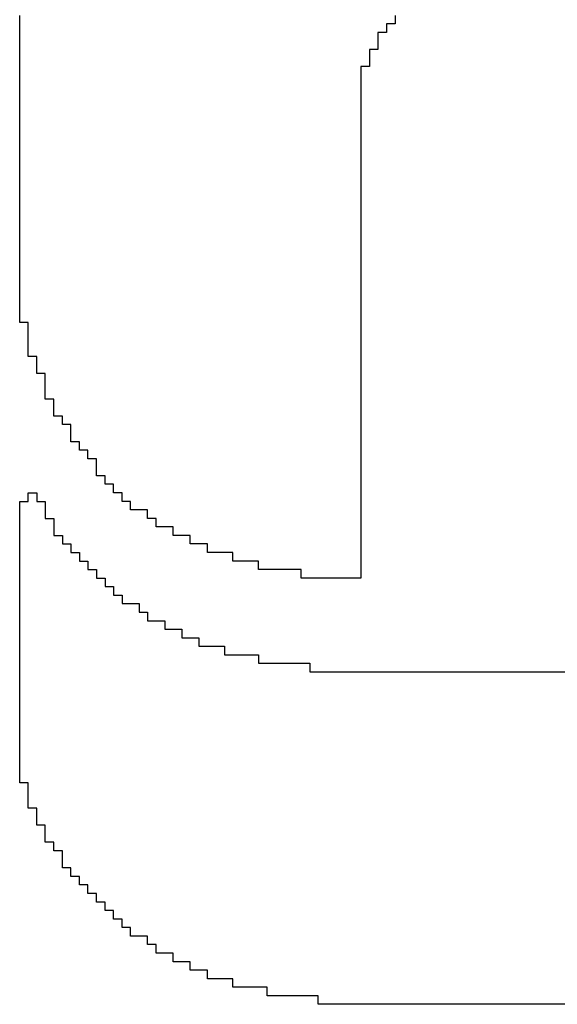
# Model space of a CAD drawing. Header units: millimetres. Extents: x -1.5 to 11.1, y -3 to 5.
# Tile 8 of 256: x 0.2222 to 0.2512, y 0.7883 to 0.8416. Entities that reach past the tile are written whole.
import ezdxf

# ---------------------------------------------------------------- set-up
doc = ezdxf.new("R2010")
doc.units = ezdxf.units.MM
doc.header["$MEASUREMENT"] = 0
doc.layers.add('TopOverlay', color=2, linetype='Continuous', true_color=0xffff00)

# ---------------------------------------------------------------- blocks, each defined once
blk = doc.blocks.new('GRF_2021_F____17')
at = {"layer": 'TopOverlay'}
for p, q in [((-0.377848, 0.016369), (-0.377848, 0.01683)), ((-0.35756, 0.01683), (-0.35756, 0.016369)), ((-0.377848, 0.015908), (-0.377848, 0.016369)), ((-0.35756, 0.016369), (-0.358021, 0.016369)), ((-0.358021, 0.016369), (-0.358021, 0.015908)), ((-0.377848, 0.015447), (-0.377848, 0.015908)), ((-0.377848, 0.014986), (-0.377848, 0.015447)), ((-0.358021, 0.015908), (-0.358482, 0.015908)), ((-0.358482, 0.015908), (-0.358482, 0.015447)), ((-0.358482, 0.015447), (-0.358482, 0.014986)), ((-0.377848, 0.014524), (-0.377848, 0.014986)), ((-0.358482, 0.014986), (-0.358943, 0.014986)), ((-0.358943, 0.014986), (-0.358943, 0.014524)), ((-0.377848, 0.014063), (-0.377848, 0.014524)), ((-0.358943, 0.014524), (-0.358943, 0.014063)), ((-0.377848, 0.013602), (-0.377848, 0.014063)), ((-0.358943, 0.014063), (-0.359404, 0.014063)), ((-0.359404, 0.014063), (-0.359404, 0.013602)), ((-0.377848, 0.013141), (-0.377848, 0.013602)), ((-0.359404, 0.013602), (-0.359404, 0.013141)), ((-0.377848, 0.01268), (-0.377848, 0.013141)), ((-0.359404, 0.013141), (-0.359404, 0.01268)), ((-0.377848, 0.012219), (-0.377848, 0.01268)), ((-0.359404, 0.01268), (-0.359404, 0.012219)), ((-0.377848, 0.011758), (-0.377848, 0.012219)), ((-0.377848, 0.011297), (-0.377848, 0.011758)), ((-0.359404, 0.012219), (-0.359404, 0.011758)), ((-0.359404, 0.011758), (-0.359404, 0.011297)), ((-0.377848, 0.010836), (-0.377848, 0.011297)), ((-0.359404, 0.011297), (-0.359404, 0.010836)), ((-0.377848, 0.010375), (-0.377848, 0.010836)), ((-0.359404, 0.010836), (-0.359404, 0.010375)), ((-0.377848, 0.009914), (-0.377848, 0.010375)), ((-0.359404, 0.010375), (-0.359404, 0.009914)), ((-0.377848, 0.009452), (-0.377848, 0.009914)), ((-0.359404, 0.009914), (-0.359404, 0.009452)), ((-0.377848, 0.008991), (-0.377848, 0.009452)), ((-0.359404, 0.009452), (-0.359404, 0.008991)), ((-0.377848, 0.00853), (-0.377848, 0.008991)), ((-0.377848, 0.008069), (-0.377848, 0.00853)), ((-0.359404, 0.008991), (-0.359404, 0.00853)), ((-0.359404, 0.00853), (-0.359404, 0.008069)), ((-0.377848, 0.007608), (-0.377848, 0.008069)), ((-0.359404, 0.008069), (-0.359404, 0.007608)), ((-0.377848, 0.007147), (-0.377848, 0.007608)), ((-0.359404, 0.007608), (-0.359404, 0.007147)), ((-0.377848, 0.006686), (-0.377848, 0.007147)), ((-0.359404, 0.007147), (-0.359404, 0.006686)), ((-0.377848, 0.006225), (-0.377848, 0.006686)), ((-0.359404, 0.006686), (-0.359404, 0.006225)), ((-0.377848, 0.005764), (-0.377848, 0.006225)), ((-0.359404, 0.006225), (-0.359404, 0.005764)), ((-0.377848, 0.005303), (-0.377848, 0.005764)), ((-0.359404, 0.005764), (-0.359404, 0.005303)), ((-0.377848, 0.004842), (-0.377848, 0.005303)), ((-0.377848, 0.00438), (-0.377848, 0.004842)), ((-0.359404, 0.005303), (-0.359404, 0.004842)), ((-0.359404, 0.004842), (-0.359404, 0.00438)), ((-0.377848, 0.003919), (-0.377848, 0.00438)), ((-0.359404, 0.00438), (-0.359404, 0.003919)), ((-0.377848, 0.003458), (-0.377848, 0.003919)), ((-0.359404, 0.003919), (-0.359404, 0.003458)), ((-0.377848, 0.002997), (-0.377848, 0.003458)), ((-0.359404, 0.003458), (-0.359404, 0.002997)), ((-0.377848, 0.002536), (-0.377848, 0.002997)), ((-0.359404, 0.002997), (-0.359404, 0.002536)), ((-0.377848, 0.002075), (-0.377848, 0.002536)), ((-0.359404, 0.002536), (-0.359404, 0.002075)), ((-0.377848, 0.001614), (-0.377848, 0.002075)), ((-0.377848, 0.001153), (-0.377848, 0.001614)), ((-0.359404, 0.002075), (-0.359404, 0.001614)), ((-0.359404, 0.001614), (-0.359404, 0.001153)), ((-0.377848, 0.000692), (-0.377848, 0.001153)), ((-0.359404, 0.001153), (-0.359404, 0.000692)), ((-0.377848, 0.00023), (-0.377848, 0.000692)), ((-0.359404, 0.000692), (-0.359404, 0.00023)), ((-0.377387, 0.00023), (-0.377848, 0.00023)), ((-0.377387, -0.000231), (-0.377387, 0.00023)), ((-0.359404, 0.00023), (-0.359404, -0.000231)), ((-0.377387, -0.000692), (-0.377387, -0.000231)), ((-0.359404, -0.000231), (-0.359404, -0.000692)), ((-0.377387, -0.001153), (-0.377387, -0.000692)), ((-0.359404, -0.000692), (-0.359404, -0.001153)), ((-0.377387, -0.001614), (-0.377387, -0.001153)), ((-0.359404, -0.001153), (-0.359404, -0.001614)), ((-0.376926, -0.001614), (-0.377387, -0.001614)), ((-0.376926, -0.002075), (-0.376926, -0.001614)), ((-0.376926, -0.002536), (-0.376926, -0.002075)), ((-0.359404, -0.001614), (-0.359404, -0.002075)), ((-0.359404, -0.002075), (-0.359404, -0.002536)), ((-0.376465, -0.002536), (-0.376926, -0.002536)), ((-0.376465, -0.002997), (-0.376465, -0.002536)), ((-0.359404, -0.002536), (-0.359404, -0.002997)), ((-0.376465, -0.003458), (-0.376465, -0.002997)), ((-0.359404, -0.002997), (-0.359404, -0.003458)), ((-0.376465, -0.003919), (-0.376465, -0.003458)), ((-0.359404, -0.003458), (-0.359404, -0.003919)), ((-0.376004, -0.003919), (-0.376465, -0.003919)), ((-0.376004, -0.00438), (-0.376004, -0.003919)), ((-0.359404, -0.003919), (-0.359404, -0.00438)), ((-0.376004, -0.004842), (-0.376004, -0.00438)), ((-0.359404, -0.00438), (-0.359404, -0.004842)), ((-0.375543, -0.004842), (-0.376004, -0.004842)), ((-0.375543, -0.005303), (-0.375543, -0.004842)), ((-0.375082, -0.005303), (-0.375543, -0.005303)), ((-0.375082, -0.005764), (-0.375082, -0.005303)), ((-0.359404, -0.004842), (-0.359404, -0.005303)), ((-0.359404, -0.005303), (-0.359404, -0.005764)), ((-0.375082, -0.006225), (-0.375082, -0.005764)), ((-0.359404, -0.005764), (-0.359404, -0.006225)), ((-0.374621, -0.006225), (-0.375082, -0.006225)), ((-0.374621, -0.006686), (-0.374621, -0.006225)), ((-0.359404, -0.006225), (-0.359404, -0.006686)), ((-0.374159, -0.006686), (-0.374621, -0.006686)), ((-0.374159, -0.007147), (-0.374159, -0.006686)), ((-0.359404, -0.006686), (-0.359404, -0.007147)), ((-0.373698, -0.007147), (-0.374159, -0.007147)), ((-0.373698, -0.007608), (-0.373698, -0.007147)), ((-0.359404, -0.007147), (-0.359404, -0.007608)), ((-0.373698, -0.008069), (-0.373698, -0.007608)), ((-0.359404, -0.007608), (-0.359404, -0.008069)), ((-0.373237, -0.008069), (-0.373698, -0.008069)), ((-0.373237, -0.00853), (-0.373237, -0.008069)), ((-0.359404, -0.008069), (-0.359404, -0.00853)), ((-0.377387, -0.009453), (-0.377387, -0.008991)), ((-0.377387, -0.008991), (-0.376926, -0.008991)), ((-0.376926, -0.008991), (-0.376926, -0.009453)), ((-0.372776, -0.00853), (-0.373237, -0.00853)), ((-0.372776, -0.008991), (-0.372776, -0.00853)), ((-0.372315, -0.008991), (-0.372776, -0.008991)), ((-0.372315, -0.009453), (-0.372315, -0.008991)), ((-0.359404, -0.00853), (-0.359404, -0.008991)), ((-0.359404, -0.008991), (-0.359404, -0.009453)), ((-0.377848, -0.009914), (-0.377848, -0.009453)), ((-0.377848, -0.009453), (-0.377387, -0.009453)), ((-0.376926, -0.009453), (-0.376465, -0.009453)), ((-0.376465, -0.009453), (-0.376465, -0.009914)), ((-0.371854, -0.009453), (-0.372315, -0.009453)), ((-0.371854, -0.009914), (-0.371854, -0.009453)), ((-0.359404, -0.009453), (-0.359404, -0.009914)), ((-0.377848, -0.010375), (-0.377848, -0.009914)), ((-0.376465, -0.009914), (-0.376465, -0.010375)), ((-0.370932, -0.009914), (-0.371854, -0.009914)), ((-0.370932, -0.010375), (-0.370932, -0.009914)), ((-0.359404, -0.009914), (-0.359404, -0.010375)), ((-0.377848, -0.010836), (-0.377848, -0.010375)), ((-0.376465, -0.010375), (-0.376004, -0.010375)), ((-0.376004, -0.010375), (-0.376004, -0.010836)), ((-0.370471, -0.010375), (-0.370932, -0.010375)), ((-0.370471, -0.010836), (-0.370471, -0.010375)), ((-0.359404, -0.010375), (-0.359404, -0.010836)), ((-0.377848, -0.011297), (-0.377848, -0.010836)), ((-0.376004, -0.010836), (-0.376004, -0.011297)), ((-0.369549, -0.010836), (-0.370471, -0.010836)), ((-0.369549, -0.011297), (-0.369549, -0.010836)), ((-0.359404, -0.010836), (-0.359404, -0.011297)), ((-0.377848, -0.011758), (-0.377848, -0.011297)), ((-0.376004, -0.011297), (-0.375543, -0.011297)), ((-0.375543, -0.011297), (-0.375543, -0.011758)), ((-0.368626, -0.011297), (-0.369549, -0.011297)), ((-0.368626, -0.011758), (-0.368626, -0.011297)), ((-0.359404, -0.011297), (-0.359404, -0.011758)), ((-0.377848, -0.012219), (-0.377848, -0.011758)), ((-0.377848, -0.01268), (-0.377848, -0.012219)), ((-0.375543, -0.011758), (-0.375082, -0.011758)), ((-0.375082, -0.011758), (-0.375082, -0.012219)), ((-0.375082, -0.012219), (-0.374621, -0.012219)), ((-0.374621, -0.012219), (-0.374621, -0.01268)), ((-0.367704, -0.011758), (-0.368626, -0.011758)), ((-0.367704, -0.012219), (-0.367704, -0.011758)), ((-0.366321, -0.012219), (-0.367704, -0.012219)), ((-0.366321, -0.01268), (-0.366321, -0.012219)), ((-0.359404, -0.011758), (-0.359404, -0.012219)), ((-0.359404, -0.012219), (-0.359404, -0.01268)), ((-0.377848, -0.013141), (-0.377848, -0.01268)), ((-0.374621, -0.01268), (-0.374159, -0.01268)), ((-0.374159, -0.01268), (-0.374159, -0.013141)), ((-0.364938, -0.01268), (-0.366321, -0.01268)), ((-0.364938, -0.013141), (-0.364938, -0.01268)), ((-0.359404, -0.01268), (-0.359404, -0.013141)), ((-0.377848, -0.013602), (-0.377848, -0.013141)), ((-0.374159, -0.013141), (-0.373698, -0.013141)), ((-0.373698, -0.013141), (-0.373698, -0.013602)), ((-0.362632, -0.013141), (-0.364938, -0.013141)), ((-0.362632, -0.013602), (-0.362632, -0.013141)), ((-0.359404, -0.013141), (-0.359404, -0.013602)), ((-0.377848, -0.014063), (-0.377848, -0.013602)), ((-0.373698, -0.013602), (-0.373237, -0.013602)), ((-0.373237, -0.013602), (-0.373237, -0.014063)), ((-0.359404, -0.013602), (-0.362632, -0.013602)), ((-0.377848, -0.014524), (-0.377848, -0.014063)), ((-0.373237, -0.014063), (-0.372776, -0.014063)), ((-0.372776, -0.014063), (-0.372776, -0.014524)), ((-0.377848, -0.014986), (-0.377848, -0.014524)), ((-0.372776, -0.014524), (-0.372315, -0.014524)), ((-0.372315, -0.014524), (-0.372315, -0.014986)), ((-0.377848, -0.015447), (-0.377848, -0.014986)), ((-0.372315, -0.014986), (-0.371393, -0.014986)), ((-0.371393, -0.014986), (-0.371393, -0.015447)), ((-0.377848, -0.015908), (-0.377848, -0.015447)), ((-0.377848, -0.016369), (-0.377848, -0.015908)), ((-0.371393, -0.015447), (-0.370932, -0.015447)), ((-0.370932, -0.015447), (-0.370932, -0.015908)), ((-0.370932, -0.015908), (-0.37001, -0.015908)), ((-0.37001, -0.015908), (-0.37001, -0.016369)), ((-0.377848, -0.01683), (-0.377848, -0.016369)), ((-0.37001, -0.016369), (-0.369087, -0.016369)), ((-0.369087, -0.016369), (-0.369087, -0.01683)), ((-0.377848, -0.017291), (-0.377848, -0.01683)), ((-0.369087, -0.01683), (-0.368165, -0.01683)), ((-0.368165, -0.01683), (-0.368165, -0.017291)), ((-0.377848, -0.017752), (-0.377848, -0.017291)), ((-0.368165, -0.017291), (-0.366782, -0.017291)), ((-0.366782, -0.017291), (-0.366782, -0.017752)), ((-0.377848, -0.018213), (-0.377848, -0.017752)), ((-0.366782, -0.017752), (-0.364938, -0.017752)), ((-0.364938, -0.017752), (-0.364938, -0.018213)), ((-0.377848, -0.018674), (-0.377848, -0.018213)), ((-0.364938, -0.018213), (-0.362171, -0.018213)), ((-0.362171, -0.018213), (-0.362171, -0.018674)), ((-0.377848, -0.019135), (-0.377848, -0.018674)), ((-0.377848, -0.019597), (-0.377848, -0.019135)), ((-0.362171, -0.018674), (-0.322978, -0.018674)), ((-0.377848, -0.020058), (-0.377848, -0.019597)), ((-0.377848, -0.020519), (-0.377848, -0.020058)), ((-0.377848, -0.02098), (-0.377848, -0.020519)), ((-0.377848, -0.021441), (-0.377848, -0.02098)), ((-0.377848, -0.021902), (-0.377848, -0.021441)), ((-0.377848, -0.022363), (-0.377848, -0.021902)), ((-0.377848, -0.022824), (-0.377848, -0.022363)), ((-0.377848, -0.023285), (-0.377848, -0.022824)), ((-0.377848, -0.023746), (-0.377848, -0.023285)), ((-0.377848, -0.024207), (-0.377848, -0.023746)), ((-0.377848, -0.024669), (-0.377848, -0.024207)), ((-0.377387, -0.024669), (-0.377848, -0.024669)), ((-0.377387, -0.02513), (-0.377387, -0.024669)), ((-0.377387, -0.025591), (-0.377387, -0.02513)), ((-0.377387, -0.026052), (-0.377387, -0.025591)), ((-0.376926, -0.026052), (-0.377387, -0.026052)), ((-0.376926, -0.026513), (-0.376926, -0.026052)), ((-0.376926, -0.026974), (-0.376926, -0.026513)), ((-0.376465, -0.026974), (-0.376926, -0.026974)), ((-0.376465, -0.027435), (-0.376465, -0.026974)), ((-0.376465, -0.027896), (-0.376465, -0.027435)), ((-0.376004, -0.027896), (-0.376465, -0.027896)), ((-0.376004, -0.028357), (-0.376004, -0.027896)), ((-0.375543, -0.028357), (-0.376004, -0.028357)), ((-0.375543, -0.028819), (-0.375543, -0.028357)), ((-0.375543, -0.029279), (-0.375543, -0.028819)), ((-0.375082, -0.029279), (-0.375543, -0.029279)), ((-0.375082, -0.029741), (-0.375082, -0.029279)), ((-0.374621, -0.029741), (-0.375082, -0.029741)), ((-0.374621, -0.030202), (-0.374621, -0.029741)), ((-0.374159, -0.030202), (-0.374621, -0.030202)), ((-0.374159, -0.030663), (-0.374159, -0.030202)), ((-0.373698, -0.030663), (-0.374159, -0.030663)), ((-0.373698, -0.031124), (-0.373698, -0.030663)), ((-0.373237, -0.031124), (-0.373698, -0.031124)), ((-0.373237, -0.031585), (-0.373237, -0.031124)), ((-0.372776, -0.031585), (-0.373237, -0.031585)), ((-0.372776, -0.032046), (-0.372776, -0.031585)), ((-0.372315, -0.032046), (-0.372776, -0.032046)), ((-0.372315, -0.032507), (-0.372315, -0.032046)), ((-0.371854, -0.032507), (-0.372315, -0.032507)), ((-0.371854, -0.032968), (-0.371854, -0.032507)), ((-0.370932, -0.032968), (-0.371854, -0.032968)), ((-0.370932, -0.033429), (-0.370932, -0.032968)), ((-0.370471, -0.033429), (-0.370932, -0.033429)), ((-0.370471, -0.03389), (-0.370471, -0.033429)), ((-0.369549, -0.033891), (-0.370471, -0.03389)), ((-0.369549, -0.034352), (-0.369549, -0.033891)), ((-0.368626, -0.034352), (-0.369549, -0.034352)), ((-0.368626, -0.034813), (-0.368626, -0.034352)), ((-0.367704, -0.034813), (-0.368626, -0.034813)), ((-0.367704, -0.035274), (-0.367704, -0.034813)), ((-0.366321, -0.035274), (-0.367704, -0.035274)), ((-0.366321, -0.035735), (-0.366321, -0.035274)), ((-0.364476, -0.035735), (-0.366321, -0.035735)), ((-0.364476, -0.036196), (-0.364476, -0.035735)), ((-0.36171, -0.036196), (-0.364476, -0.036196)), ((-0.36171, -0.036657), (-0.36171, -0.036196)), ((-0.31975, -0.036657), (-0.36171, -0.036657))]:
    blk.add_line(p, q, dxfattribs=at)

msp = doc.modelspace()

# ---------------------------------------------------------------- block references
msp.add_blockref('GRF_2021_F____17', (0.6, 0.825))

doc.saveas('drawing.dxf')
